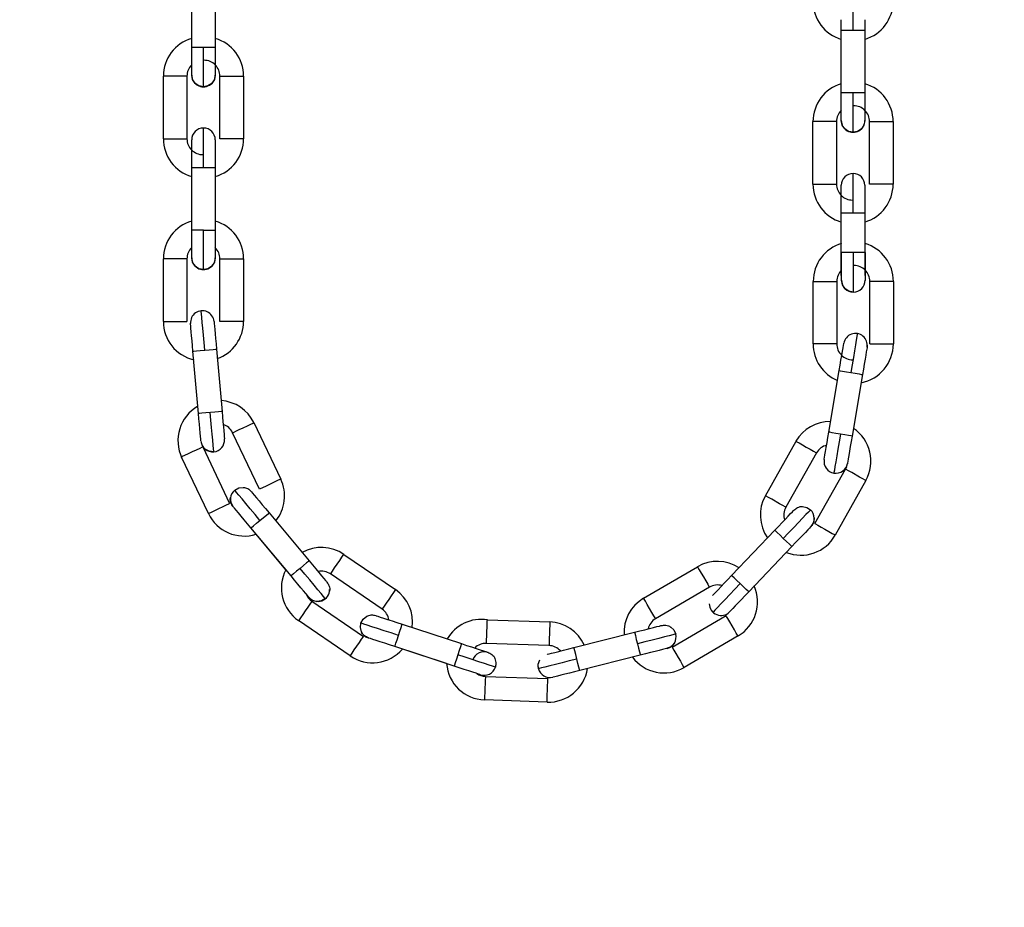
# Model space of a CAD drawing. Header units: inches. Extents: x 170 to 288, y 234 to 248.
# Tile 182 of 256: x 210.687 to 210.906, y 241.277 to 241.475. Entities that reach past the tile are written whole.
import ezdxf

# ---------------------------------------------------------------- set-up
doc = ezdxf.new("R2010")
doc.units = ezdxf.units.IN
doc.header["$LTSCALE"] = 0.25
doc.header["$MEASUREMENT"] = 0
doc.layers.add('ANNOTATIONS', color=1, linetype='Continuous')
doc.layers.add('SLIM E GUIDE MOTOR RH', color=7, linetype='Continuous')
doc.styles.add('ARIAL', font='arial.ttf', dxfattribs={"height": 0.09375})
doc.dimstyles.new('STANDARD$0', dxfattribs={"dimtxt": 0.09375, "dimasz": 0.09375, "dimexe": 0.03125, "dimexo": 0.046875, "dimgap": 0.09, "dimtad": 0, "dimtih": 1, "dimtoh": 1, "dimdec": 4, "dimzin": 0, "dimdsep": 46, "dimtxsty": 'ARIAL', "dimcen": 0.09, "dimadec": 0, "dimazin": 0, "dimtfac": 1, "dimtdec": 4, "dimtofl": 0, "dimtmove": 0, "dimatfit": 1, "dimfxl": 1, "dimtolj": 1, "dimtzin": 0, "dimarcsym": 0})

# ---------------------------------------------------------------- blocks, each defined once
blk = doc.blocks.new('*D40')
at = {"layer": 'ANNOTATIONS', "color": 0, "lineweight": -2, "transparency": 16777216}
for p, q in [((210.0767513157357, 244.1437778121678), (211.7916878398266, 244.1437778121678)), ((211.7604378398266, 244.0500278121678), (211.7604378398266, 242.3590412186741)), ((211.7604378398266, 240.2331944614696), (211.7604378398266, 241.9241810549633)), ((210.4830013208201, 240.1394444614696), (211.7916878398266, 240.1394444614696))]:
    blk.add_line(p, q, dxfattribs=at)
at = {"layer": 'ANNOTATIONS', "color": 0, "transparency": 16777216}
for points in [[(211.7448128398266, 244.0500278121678), (211.7760628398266, 244.0500278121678), (211.7604378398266, 244.1437778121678)], [(211.7448128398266, 240.2331944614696), (211.7760628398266, 240.2331944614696), (211.7604378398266, 240.1394444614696)]]:
    blk.add_solid(points, dxfattribs=at)
at = {"layer": 'defpoints', "color": 0, "transparency": 16777216}
for p in [(210.0298763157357, 244.1437778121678), (211.7604378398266, 244.1437778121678), (210.4361263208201, 240.1394444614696)]:
    blk.add_point(p, dxfattribs=at)
at = {"layer": 'ANNOTATIONS', "color": 0, "transparency": 16777216, "insert": (211.7604378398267, 242.1416111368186), "char_height": 0.09375, "attachment_point": 5, "style": 'ARIAL'}
blk.add_mtext('\\A1;OPENING \\PHEIGHT', dxfattribs=at)

msp = doc.modelspace()

# ---------------------------------------------------------------- linework, layer by layer
at = {"layer": 'SLIM E GUIDE MOTOR RH'}
for p, q in [((210.7256235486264, 241.4687373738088), (210.7256238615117, 241.4826480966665)), ((210.7308732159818, 241.4826479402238), (210.7308729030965, 241.4687372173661)), ((210.8702149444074, 241.4586303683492), (210.8702152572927, 241.4725410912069)), ((210.8702152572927, 241.4725410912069), (210.8746958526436, 241.4725410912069)), ((210.8754646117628, 241.4725409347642), (210.8754642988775, 241.4586302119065)), ((210.7282482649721, 241.4687373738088), (210.7256235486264, 241.4687373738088)), ((210.7193239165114, 241.4484067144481), (210.7193242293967, 241.4623174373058)), ((210.7245735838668, 241.4623172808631), (210.7245732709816, 241.4484065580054)), ((210.7319223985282, 241.4484064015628), (210.7319226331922, 241.4623171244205)), ((210.7319226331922, 241.4623171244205), (210.7371719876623, 241.4623171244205)), ((210.7371719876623, 241.4623171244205), (210.737171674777, 241.4484062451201)), ((210.8728396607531, 241.4586303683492), (210.8702149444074, 241.4586303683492)), ((210.8639153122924, 241.4382997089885), (210.8639156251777, 241.4522104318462)), ((210.8691649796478, 241.4522102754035), (210.8691646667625, 241.4382995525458)), ((210.8765137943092, 241.4382993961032), (210.8765140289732, 241.4522101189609)), ((210.8765140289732, 241.4522101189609), (210.8817633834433, 241.4522101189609)), ((210.8817633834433, 241.4522101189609), (210.881763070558, 241.4382992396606)), ((210.7256227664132, 241.4280758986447), (210.7256230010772, 241.4419866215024)), ((210.7256230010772, 241.4419866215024), (210.7308723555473, 241.4419866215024)), ((210.7308723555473, 241.4419866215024), (210.730872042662, 241.428075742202)), ((210.8702141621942, 241.4179688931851), (210.8702143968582, 241.4318796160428)), ((210.8702143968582, 241.4318796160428), (210.8754637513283, 241.4318796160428)), ((210.8754637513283, 241.4318796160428), (210.875463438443, 241.4179687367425)), ((210.7282474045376, 241.4280758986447), (210.7256227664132, 241.4280758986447)), ((210.7282474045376, 241.4280758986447), (210.730872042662, 241.428075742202)), ((210.8702701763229, 241.4169032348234), (210.8702701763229, 241.4230712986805)), ((210.875519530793, 241.4230712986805), (210.8702701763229, 241.4230712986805)), ((210.8728948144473, 241.4230712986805), (210.8728948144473, 241.4142785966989)), ((210.875519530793, 241.4230712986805), (210.875519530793, 241.4169032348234)), ((210.7193231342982, 241.407745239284), (210.7193233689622, 241.4216559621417)), ((210.7245727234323, 241.4216559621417), (210.7193233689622, 241.4216559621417)), ((210.7245727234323, 241.4216559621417), (210.7245724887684, 241.4077450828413)), ((210.7319215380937, 241.4077449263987), (210.731921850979, 241.421655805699)), ((210.7371711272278, 241.4216556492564), (210.7371708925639, 241.4077449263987)), ((210.8639556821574, 241.4027484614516), (210.863968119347, 241.4166591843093)), ((210.8692174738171, 241.4166544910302), (210.8692050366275, 241.4027437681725)), ((210.875519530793, 241.4169032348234), (210.8755182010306, 241.4168195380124)), ((210.8765541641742, 241.4027371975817), (210.8765665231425, 241.4166479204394)), ((210.8818158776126, 241.4166432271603), (210.881803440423, 241.4027325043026)), ((210.7253708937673, 241.4072493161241), (210.7253648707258, 241.4073328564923)), ((210.7371708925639, 241.4077449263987), (210.7319215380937, 241.4077449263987)), ((210.8759944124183, 241.4024471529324), (210.8759577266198, 241.4020097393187)), ((210.7271467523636, 241.3872493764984), (210.7259164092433, 241.4011056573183)), ((210.7311451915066, 241.4015699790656), (210.7323755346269, 241.3877136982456)), ((210.8674352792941, 241.3830867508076), (210.8697537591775, 241.3968030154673)), ((210.8749296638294, 241.3959280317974), (210.872611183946, 241.3822119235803)), ((210.8749296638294, 241.3959278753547), (210.872903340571, 241.3839399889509)), ((210.7394828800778, 241.3852151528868), (210.7454536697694, 241.3726509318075)), ((210.7407125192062, 241.3703978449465), (210.7347416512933, 241.3829620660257)), ((210.85331773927, 241.3689357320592), (210.8601364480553, 241.3810606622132)), ((210.7281040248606, 241.3798075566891), (210.7340748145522, 241.3672434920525)), ((210.8647119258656, 241.3784874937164), (210.8578932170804, 241.3663625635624)), ((210.7293336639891, 241.3649902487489), (210.7233627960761, 241.3775544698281)), ((210.8642988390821, 241.3627601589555), (210.8711175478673, 241.3748850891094)), ((210.8713408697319, 241.3753620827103), (210.8711175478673, 241.3748850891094)), ((210.8756930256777, 241.3723120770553), (210.8688742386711, 241.3601871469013)), ((210.7428436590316, 241.3651402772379), (210.7517610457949, 241.3544636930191)), ((210.7477321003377, 241.3510986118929), (210.7388147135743, 241.3617753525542)), ((210.7465874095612, 241.3524690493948), (210.7388147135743, 241.361775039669)), ((210.8458099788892, 241.3511818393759), (210.8554078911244, 241.3612509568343)), ((210.8592075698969, 241.3576291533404), (210.8496096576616, 241.3475600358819)), ((210.8592075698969, 241.3576289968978), (210.8496096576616, 241.3475597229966)), ((210.7594866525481, 241.3558780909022), (210.7709757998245, 241.3480353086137)), ((210.8262110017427, 241.3461074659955), (210.8382189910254, 241.353130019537)), ((210.7557148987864, 241.3497297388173), (210.7557675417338, 241.3496646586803)), ((210.7680162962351, 241.3436998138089), (210.7565271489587, 241.3515425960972)), ((210.8408690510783, 241.3485986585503), (210.8288610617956, 241.3415761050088)), ((210.7523837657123, 241.3454727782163), (210.7638729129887, 241.3376299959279)), ((210.7609134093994, 241.333294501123), (210.749424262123, 241.3411372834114)), ((210.7914332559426, 241.341325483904), (210.8053355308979, 241.340840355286)), ((210.8325711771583, 241.3352321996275), (210.844579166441, 241.3422549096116)), ((210.7724638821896, 241.3403488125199), (210.7856817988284, 241.3360134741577)), ((210.7649671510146, 241.3372830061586), (210.7648880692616, 241.3373103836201)), ((210.8107026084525, 241.3351402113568), (210.8241907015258, 241.3385433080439)), ((210.8472292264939, 241.337723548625), (210.8352212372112, 241.3307009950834)), ((210.7840458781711, 241.3310256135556), (210.770827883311, 241.3353609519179)), ((210.7823522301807, 241.3315808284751), (210.770827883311, 241.3353606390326)), ((210.8051524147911, 241.33559420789), (210.7912501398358, 241.3360793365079)), ((210.8254749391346, 241.3334536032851), (210.8119868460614, 241.3300503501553)), ((210.8254749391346, 241.3334532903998), (210.8119868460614, 241.3300501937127)), ((210.7933492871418, 241.331597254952), (210.7932185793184, 241.330779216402)), ((210.8028192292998, 241.3304441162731), (210.8027395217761, 241.3310863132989)), ((210.7909938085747, 241.3287348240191), (210.80489608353, 241.3282495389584)), ((210.8047129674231, 241.3230033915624), (210.7908106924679, 241.323488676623))]:
    msp.add_line(p, q, dxfattribs=at)
at = {"layer": 'SLIM E GUIDE MOTOR RH', "flags": 128}
for points in [[(210.8728398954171, 241.4725410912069), (210.8728399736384, 241.4742564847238), (210.8728399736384, 241.4759058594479), (210.8728400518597, 241.4774260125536), (210.8728400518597, 241.4806643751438), (210.872840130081, 241.4811646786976), (210.872840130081, 241.4813336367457)], [(210.8702152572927, 241.4725410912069), (210.8702152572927, 241.474901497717)], [(210.8754646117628, 241.4749011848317), (210.8754646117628, 241.4725407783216)], [(210.8746958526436, 241.4725410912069), (210.8752648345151, 241.4725409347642), (210.8754646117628, 241.4725409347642)], [(210.7256234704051, 241.4625693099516), (210.7256234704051, 241.4653104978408), (210.7256235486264, 241.4663769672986), (210.7256235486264, 241.4687373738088)], [(210.7282480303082, 241.4599445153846), (210.7282480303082, 241.4601134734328), (210.7282481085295, 241.4606139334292), (210.7282481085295, 241.4638522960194), (210.7282481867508, 241.4653724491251), (210.7282481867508, 241.4670219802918), (210.7282482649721, 241.4687373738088)], [(210.7308729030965, 241.4687372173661), (210.729252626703, 241.4687372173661), (210.7282482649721, 241.4687373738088)], [(210.7308729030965, 241.4687372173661), (210.7308729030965, 241.4675338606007), (210.7308728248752, 241.466376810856), (210.7308728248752, 241.4630386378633), (210.7308727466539, 241.462687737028), (210.7308727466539, 241.462569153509)], [(210.7245735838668, 241.4623172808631), (210.7238048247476, 241.4623172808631), (210.7229533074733, 241.4623174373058), (210.7193242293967, 241.4623174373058)], [(210.7282480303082, 241.4599445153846), (210.7272436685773, 241.4601442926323), (210.726392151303, 241.4607132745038), (210.7258232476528, 241.4615647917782), (210.7256234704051, 241.4625693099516)], [(210.7308727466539, 241.462569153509), (210.7306729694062, 241.4615647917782), (210.7301039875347, 241.4607132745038), (210.7292524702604, 241.4601442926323), (210.7282480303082, 241.4599445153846)], [(210.8702148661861, 241.4524623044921), (210.8702148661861, 241.4552034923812), (210.8702149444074, 241.456269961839), (210.8702149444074, 241.4586303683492)], [(210.8728394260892, 241.449837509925), (210.8728394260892, 241.4500064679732), (210.8728395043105, 241.4505069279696), (210.8728395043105, 241.4537452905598), (210.8728395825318, 241.4552654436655), (210.8728395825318, 241.4569149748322), (210.8728396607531, 241.4586303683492)], [(210.8754642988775, 241.4586302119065), (210.873844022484, 241.4586302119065), (210.8728396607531, 241.4586303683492)], [(210.8754642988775, 241.4586302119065), (210.8754642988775, 241.4574268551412), (210.8754642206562, 241.4562698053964), (210.8754642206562, 241.4529316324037), (210.8754641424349, 241.4525807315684), (210.8754641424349, 241.4524621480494)], [(210.7282477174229, 241.4419866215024), (210.7282477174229, 241.4437020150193), (210.7282477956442, 241.4453513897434), (210.7282477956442, 241.4482039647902), (210.7282478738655, 241.4492974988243), (210.7282478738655, 241.4507791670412)], [(210.8691649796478, 241.4522102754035), (210.8683962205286, 241.4522102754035), (210.8675447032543, 241.4522104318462), (210.8639156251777, 241.4522104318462)], [(210.8728394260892, 241.449837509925), (210.8718350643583, 241.4500372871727), (210.870983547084, 241.4506062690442), (210.8704146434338, 241.4514577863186), (210.8702148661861, 241.4524623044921)], [(210.8754641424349, 241.4524621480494), (210.8752643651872, 241.4514577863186), (210.8746953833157, 241.4506062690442), (210.8738438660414, 241.4500372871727), (210.8728394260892, 241.449837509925)], [(210.7193239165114, 241.4484067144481), (210.720944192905, 241.4484067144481), (210.7219486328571, 241.4484065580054), (210.7245732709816, 241.4484065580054)], [(210.737171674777, 241.4484062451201), (210.7369718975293, 241.4484062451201), (210.7364029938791, 241.4484064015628), (210.7319223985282, 241.4484064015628)], [(210.7256230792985, 241.4463479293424), (210.7256231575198, 241.4471149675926), (210.7256231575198, 241.4481545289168)], [(210.7256230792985, 241.4431899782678), (210.7256230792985, 241.446348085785)], [(210.7308725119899, 241.4481543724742), (210.7308725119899, 241.4476848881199), (210.7308724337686, 241.4471149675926)], [(210.7308724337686, 241.4471149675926), (210.7308724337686, 241.4443468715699)], [(210.7308724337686, 241.4443467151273), (210.7308723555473, 241.4431896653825), (210.7308723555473, 241.4419863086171)], [(210.7256230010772, 241.4419864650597), (210.7256230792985, 241.4431898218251)], [(210.8728391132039, 241.4318796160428), (210.8728391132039, 241.4335950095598), (210.8728391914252, 241.4352443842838), (210.8728391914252, 241.4380969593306), (210.8728392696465, 241.4391904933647), (210.8728392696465, 241.4406721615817)], [(210.8639153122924, 241.4382997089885), (210.865535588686, 241.4382997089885), (210.8665400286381, 241.4382995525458), (210.8691646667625, 241.4382995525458)], [(210.8702145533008, 241.4370081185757), (210.8702145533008, 241.4380475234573)], [(210.8754639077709, 241.4380473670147), (210.8754639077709, 241.4375778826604), (210.8754638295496, 241.437007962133)], [(210.881763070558, 241.4382992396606), (210.8815632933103, 241.4382992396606), (210.8809943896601, 241.4382993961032), (210.8765137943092, 241.4382993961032)], [(210.8702143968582, 241.4318794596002), (210.8702144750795, 241.4330828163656), (210.8702144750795, 241.4362409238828), (210.8702145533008, 241.437007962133)], [(210.8754638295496, 241.437007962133), (210.8754638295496, 241.4342397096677)], [(210.8754638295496, 241.4342398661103), (210.8754637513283, 241.4330828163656)], [(210.8754637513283, 241.4330826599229), (210.8754637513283, 241.4318793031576)], [(210.7256226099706, 241.4219078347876), (210.7256226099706, 241.423714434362), (210.7256226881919, 241.4246491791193), (210.7256226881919, 241.4268725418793), (210.7256227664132, 241.4280758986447)], [(210.728247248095, 241.4192830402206), (210.728247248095, 241.4218585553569), (210.7282473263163, 241.4231909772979), (210.7282473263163, 241.4247111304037), (210.7282474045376, 241.4263605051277), (210.7282474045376, 241.4280758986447)], [(210.730872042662, 241.428075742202), (210.730872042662, 241.4246490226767), (210.7308719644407, 241.423714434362), (210.7308719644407, 241.4219076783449)], [(210.728247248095, 241.4192830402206), (210.7272428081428, 241.4194829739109), (210.7263912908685, 241.4200519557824), (210.7258223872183, 241.4209034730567), (210.7256226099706, 241.4219078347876)], [(210.7308719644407, 241.4219076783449), (210.7306721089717, 241.4209033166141), (210.7301031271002, 241.4200517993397), (210.7292516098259, 241.4194828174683), (210.728247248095, 241.4192830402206)], [(210.731921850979, 241.421655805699), (210.7345464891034, 241.421655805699), (210.7355509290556, 241.4216556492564), (210.7371711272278, 241.4216556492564)], [(210.863968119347, 241.4166591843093), (210.8641678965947, 241.4166590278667), (210.8647368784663, 241.4166585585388), (210.8655883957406, 241.4166577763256), (210.8665927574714, 241.4166568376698), (210.8675971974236, 241.4166560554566), (210.8684487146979, 241.4166552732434), (210.8690176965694, 241.4166546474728), (210.8692174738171, 241.4166544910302)], [(210.8728948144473, 241.4142785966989), (210.8718904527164, 241.4144783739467), (210.8710389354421, 241.4150473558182), (210.8704699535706, 241.4158987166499), (210.8702701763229, 241.4169032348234)], [(210.8818158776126, 241.4166432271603), (210.8816161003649, 241.4166435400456), (210.8810471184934, 241.4166440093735), (210.8801956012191, 241.4166447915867), (210.8791911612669, 241.4166457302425), (210.8781867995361, 241.4166465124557), (210.8773352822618, 241.4166472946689), (210.8767663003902, 241.4166477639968), (210.8765665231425, 241.4166479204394)], [(210.7285308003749, 241.4013378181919), (210.7283791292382, 241.4030464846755), (210.728233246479, 241.4046894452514), (210.7280987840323, 241.4062036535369), (210.7279809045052, 241.4075307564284), (210.7278842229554, 241.4086199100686), (210.7278123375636, 241.4094293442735), (210.7277681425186, 241.409927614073), (210.7277532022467, 241.4100959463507)], [(210.7193231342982, 241.407745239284), (210.7238037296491, 241.407745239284), (210.7243726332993, 241.4077450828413), (210.7245724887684, 241.4077450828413)], [(210.7259164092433, 241.4011055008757), (210.72581002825, 241.4023040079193), (210.7257077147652, 241.4034566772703), (210.725613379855, 241.4045187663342), (210.7255306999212, 241.4054497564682), (210.725462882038, 241.4062138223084), (210.7254124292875, 241.4067817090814), (210.725381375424, 241.4071313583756), (210.7253708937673, 241.4072493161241)], [(210.7305996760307, 241.4077136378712), (210.7306101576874, 241.4075955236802), (210.7306412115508, 241.407245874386), (210.7306916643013, 241.4066781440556), (210.7307594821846, 241.4059140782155), (210.7308421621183, 241.4049830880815), (210.7309364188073, 241.4039208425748), (210.7310388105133, 241.4027683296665), (210.7311451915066, 241.4015696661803)], [(210.8738071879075, 241.4050351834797), (210.8737790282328, 241.404868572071), (210.8736956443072, 241.4043753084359), (210.8735602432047, 241.4035741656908), (210.8733779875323, 241.4024959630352), (210.8731559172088, 241.4011821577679), (210.8729025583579, 241.3996832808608), (210.8726276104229, 241.3980569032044), (210.8723417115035, 241.3963656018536)], [(210.8692050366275, 241.4027437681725), (210.8690052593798, 241.4027439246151), (210.8684362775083, 241.4027445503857), (210.8675847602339, 241.4027451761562), (210.8665803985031, 241.4027461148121), (210.8655759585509, 241.4027470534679), (210.8647244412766, 241.4027478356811), (210.8641554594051, 241.402748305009), (210.8639556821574, 241.4027484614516)], [(210.8697537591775, 241.3968030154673), (210.8699543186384, 241.3979894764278), (210.8701471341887, 241.3991304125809), (210.8703248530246, 241.400181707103), (210.8704806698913, 241.4011033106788), (210.8706084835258, 241.4018597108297), (210.870703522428, 241.4024216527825), (210.8707620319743, 241.402767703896)], [(210.8707043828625, 241.4024266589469), (210.8707620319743, 241.402767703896), (210.8707817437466, 241.402884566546)], [(210.8765541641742, 241.4027371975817), (210.8767539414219, 241.4027370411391), (210.8773228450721, 241.4027365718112), (210.8781743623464, 241.402735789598), (210.8791788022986, 241.4027348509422), (210.8801832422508, 241.402734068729), (210.8810347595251, 241.4027332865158), (210.8816036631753, 241.4027326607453), (210.881803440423, 241.4027325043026)], [(210.7259164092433, 241.4011056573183), (210.7261154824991, 241.4011233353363), (210.7266821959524, 241.4011737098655), (210.72753034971, 241.401248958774), (210.7285308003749, 241.4013378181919)], [(210.7285308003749, 241.4013378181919), (210.7295313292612, 241.4014266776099), (210.7303794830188, 241.4015019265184), (210.7309461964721, 241.4015523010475), (210.7311451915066, 241.4015699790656)], [(210.8759577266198, 241.4020097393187), (210.8759379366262, 241.4018928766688), (210.8758794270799, 241.4015468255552), (210.8757844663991, 241.4009847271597), (210.8756565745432, 241.4002284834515), (210.8755008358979, 241.3993068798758), (210.875323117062, 241.3982554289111), (210.8751302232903, 241.3971144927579), (210.8749296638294, 241.3959280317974)], [(210.8697537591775, 241.3968030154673), (210.8699507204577, 241.3967696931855), (210.8705117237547, 241.3966748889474), (210.8713513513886, 241.3965329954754), (210.8723417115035, 241.3963656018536)], [(210.8723417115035, 241.3963656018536), (210.8733320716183, 241.3961982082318), (210.8741716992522, 241.3960563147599), (210.8747327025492, 241.3959613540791), (210.8749296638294, 241.3959280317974)], [(210.7307615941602, 241.3875703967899), (210.7287606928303, 241.3873926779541), (210.7279124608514, 241.3873174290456), (210.7273457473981, 241.3872670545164), (210.7271467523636, 241.3872493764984)], [(210.7276904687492, 241.381125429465), (210.7276817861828, 241.3812235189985), (210.7276507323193, 241.3815731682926), (210.7276003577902, 241.3821410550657), (210.7275324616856, 241.3829051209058), (210.7274498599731, 241.3838361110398), (210.7273555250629, 241.3848982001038), (210.7272532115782, 241.3860508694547), (210.7271467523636, 241.3872493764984)], [(210.7305388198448, 241.3787232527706), (210.7305238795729, 241.3788915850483), (210.7304796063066, 241.3793900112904), (210.7304077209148, 241.3801992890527), (210.730311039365, 241.3812885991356), (210.7301931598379, 241.382615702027), (210.7300586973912, 241.3841299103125), (210.729912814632, 241.3857728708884), (210.7297611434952, 241.387481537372)], [(210.7323755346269, 241.3877136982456), (210.7321765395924, 241.3876960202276), (210.7316098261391, 241.3876456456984), (210.7307615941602, 241.3875703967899)], [(210.7323755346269, 241.3877136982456), (210.7324819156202, 241.3865150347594)], [(210.7324819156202, 241.3865148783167), (210.7325843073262, 241.3853623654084), (210.7326785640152, 241.3843002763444)], [(210.7325843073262, 241.385362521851), (210.7326785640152, 241.3843002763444), (210.7327612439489, 241.3833692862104)], [(210.7347416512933, 241.3829620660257), (210.7349221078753, 241.3830477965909), (210.7354360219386, 241.3832920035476), (210.7362050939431, 241.3836574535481), (210.7371123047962, 241.3840886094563), (210.7380194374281, 241.3845197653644), (210.7387885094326, 241.3848852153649), (210.7393024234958, 241.3851294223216), (210.7394828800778, 241.3852151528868)], [(210.7327612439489, 241.3833692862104), (210.7328291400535, 241.3826052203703), (210.7328795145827, 241.3820374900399), (210.7329105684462, 241.3816878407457), (210.7329210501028, 241.3815697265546)], [(210.8664072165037, 241.3770050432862), (210.8664270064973, 241.3771219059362), (210.8664855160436, 241.3774679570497), (210.8665804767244, 241.3780300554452), (210.866708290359, 241.3787862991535), (210.8668641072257, 241.3797080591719), (210.8670418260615, 241.3807595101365), (210.8672347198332, 241.381900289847), (210.8674352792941, 241.3830867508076)], [(210.8700232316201, 241.382649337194), (210.8690328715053, 241.3828167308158), (210.8681932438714, 241.3829587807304), (210.8676322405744, 241.3830535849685), (210.8674352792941, 241.3830867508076)], [(210.8700232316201, 241.382649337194), (210.8697373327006, 241.3809580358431), (210.8694623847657, 241.3793316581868), (210.8692090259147, 241.3778327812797), (210.8689869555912, 241.3765189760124), (210.8688046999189, 241.3754407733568), (210.8686692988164, 241.3746396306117), (210.8685859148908, 241.374146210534), (210.868557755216, 241.3739795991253)], [(210.872611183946, 241.3822119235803), (210.8724141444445, 241.3822452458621), (210.8718531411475, 241.3823400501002), (210.8710135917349, 241.3824819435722), (210.8700232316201, 241.382649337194)], [(210.8601364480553, 241.3810606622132), (210.8603106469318, 241.3809627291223), (210.8608065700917, 241.3806837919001), (210.8615487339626, 241.380266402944), (210.8624241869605, 241.3797740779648), (210.8632997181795, 241.3792817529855), (210.8640418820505, 241.3788643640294), (210.8645378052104, 241.3785854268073), (210.8647119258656, 241.3784874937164)], [(210.872611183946, 241.3822119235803), (210.8724106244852, 241.3810254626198), (210.8722177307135, 241.3798845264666), (210.8720400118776, 241.378833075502), (210.8718842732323, 241.3779114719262), (210.8717563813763, 241.3771550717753), (210.8716614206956, 241.3765931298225), (210.8716029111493, 241.3762469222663), (210.8715831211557, 241.3761300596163)], [(210.7281040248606, 241.3798075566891), (210.7279235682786, 241.3797218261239), (210.7274096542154, 241.3794776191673), (210.7266405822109, 241.3791121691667), (210.7257333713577, 241.3786810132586), (210.7248262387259, 241.3782500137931), (210.7240571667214, 241.37788440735), (210.7235432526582, 241.3776402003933), (210.7233627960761, 241.3775544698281)], [(210.7286406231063, 241.3793095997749), (210.7286221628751, 241.3793247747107), (210.7281383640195, 241.3798585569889)], [(210.7305388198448, 241.3787232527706), (210.7295206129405, 241.3788333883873), (210.7286406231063, 241.3793095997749)], [(210.871582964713, 241.3761292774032), (210.8715678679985, 241.3760477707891)], [(210.8716605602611, 241.3765881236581), (210.8716029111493, 241.3762469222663), (210.8715848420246, 241.3761400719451)], [(210.8756930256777, 241.3723120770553), (210.8755188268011, 241.3724100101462), (210.8750229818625, 241.3726889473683), (210.8742807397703, 241.3731063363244), (210.8725298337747, 241.374090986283), (210.8717875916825, 241.3745083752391), (210.8712916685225, 241.3747871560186), (210.8711175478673, 241.3748850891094)], [(210.7454536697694, 241.3726509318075), (210.7452732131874, 241.3725652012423), (210.7447593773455, 241.3723209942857), (210.743990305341, 241.3719555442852), (210.7430830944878, 241.371524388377), (210.7421758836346, 241.3710933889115), (210.7414068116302, 241.3707277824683), (210.7408929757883, 241.3704835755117), (210.7407125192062, 241.3703978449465)], [(210.7351927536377, 241.3702062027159), (210.7360917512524, 241.3706966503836), (210.7370861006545, 241.3708078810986)], [(210.7408292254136, 241.3634578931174), (210.7397295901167, 241.3647743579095), (210.7386721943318, 241.3660402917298), (210.7376977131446, 241.367207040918), (210.7368436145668, 241.3682297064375), (210.7361426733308, 241.3690688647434), (210.7356217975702, 241.3696924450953), (210.7353010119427, 241.3700765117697), (210.7351927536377, 241.3702062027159)], [(210.7388897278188, 241.3698742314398), (210.7389656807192, 241.3697831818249), (210.7391907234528, 241.3695139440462), (210.739556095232, 241.36907637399), (210.7400477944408, 241.3684876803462), (210.7406469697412, 241.3677703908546), (210.7413305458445, 241.3669518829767), (210.7420723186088, 241.3660639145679), (210.7428436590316, 241.3651402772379)], [(210.7293336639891, 241.3649902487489), (210.7295140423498, 241.3650761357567), (210.730027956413, 241.3653203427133), (210.7307970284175, 241.3656857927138), (210.7317042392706, 241.366116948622), (210.7326114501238, 241.3665479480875), (210.7333805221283, 241.3669135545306), (210.7338943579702, 241.3671577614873), (210.7340748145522, 241.3672434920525)], [(210.7348607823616, 241.3665091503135), (210.7343702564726, 241.3674080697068), (210.7342505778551, 241.3681916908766)], [(210.8578932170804, 241.3663625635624), (210.8577190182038, 241.3664604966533), (210.8572230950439, 241.3667394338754), (210.856480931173, 241.3671568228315), (210.8547300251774, 241.3681414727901), (210.8539877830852, 241.3685588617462), (210.8534918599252, 241.3688377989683), (210.85331773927, 241.3689357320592)], [(210.7388147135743, 241.3617753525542), (210.7380433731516, 241.3626988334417), (210.7373016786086, 241.3635868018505), (210.7366181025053, 241.3644053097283), (210.7360189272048, 241.3651225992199), (210.7355271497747, 241.3657114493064), (210.7351617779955, 241.36614886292), (210.7349368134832, 241.3664182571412), (210.7348607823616, 241.3665091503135)], [(210.7408292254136, 241.3634578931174), (210.7416000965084, 241.3641016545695), (210.7422536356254, 241.3646474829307), (210.7426902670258, 241.3650123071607), (210.7428436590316, 241.3651402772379)], [(210.8554078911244, 241.3612509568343), (210.8562381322, 241.3621220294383), (210.857036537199, 241.3629594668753), (210.8577722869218, 241.3637313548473), (210.8584171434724, 241.3644079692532), (210.858946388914, 241.3649631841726), (210.859339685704, 241.3653757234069), (210.8595818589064, 241.3656297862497), (210.8596636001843, 241.3657155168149)], [(210.8633744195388, 241.3658045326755), (210.8632578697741, 241.3656821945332), (210.8629126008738, 241.365320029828), (210.8623519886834, 241.3647319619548), (210.8615975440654, 241.3639405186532), (210.8606782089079, 241.3629760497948), (210.8596293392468, 241.3618756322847), (210.8584912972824, 241.3606818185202), (210.8573077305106, 241.3594401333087)], [(210.861603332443, 241.3665290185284), (210.862509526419, 241.3663528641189), (210.8633744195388, 241.3658045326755)], [(210.7388147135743, 241.3617753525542), (210.7389681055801, 241.3619033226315), (210.7394047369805, 241.3622681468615), (210.7400582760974, 241.3628139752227), (210.7408292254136, 241.3634578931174)], [(210.8641881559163, 241.3639045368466), (210.8640116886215, 241.3629585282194), (210.8634632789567, 241.3620937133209)], [(210.8554078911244, 241.3612509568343), (210.8555525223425, 241.361113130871), (210.855964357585, 241.3607206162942), (210.8565807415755, 241.3601331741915), (210.8573077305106, 241.3594401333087)], [(210.8634632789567, 241.3620937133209), (210.8633815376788, 241.3620079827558), (210.8631393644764, 241.361753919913), (210.8627460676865, 241.361341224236), (210.8622168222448, 241.3607860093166), (210.8615719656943, 241.3601095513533), (210.8608362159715, 241.3593376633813), (210.8600378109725, 241.3585000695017), (210.8592075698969, 241.3576291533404)], [(210.8642988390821, 241.3627601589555), (210.8644729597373, 241.3626622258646), (210.8649688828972, 241.362383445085), (210.8657110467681, 241.361966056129), (210.8665864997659, 241.3614737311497), (210.8674620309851, 241.3609814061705), (210.868204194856, 241.3605640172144), (210.8687001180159, 241.3602850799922), (210.8688742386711, 241.3601871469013)], [(210.8573077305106, 241.3594401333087), (210.858034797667, 241.3587470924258), (210.8586511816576, 241.3581596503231), (210.8590630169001, 241.3577669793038), (210.8592075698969, 241.3576291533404)], [(210.7517610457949, 241.3544636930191), (210.7516076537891, 241.354335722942), (210.7511710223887, 241.353970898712), (210.7505174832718, 241.3534250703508), (210.7497465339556, 241.3527813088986)], [(210.7517610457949, 241.3544636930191), (210.7525323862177, 241.3535402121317), (210.7532740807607, 241.3526520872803), (210.7539576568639, 241.3518335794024), (210.7545568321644, 241.3511162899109), (210.7550486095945, 241.3505275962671), (210.7554139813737, 241.3500900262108), (210.755638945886, 241.3498206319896), (210.7557148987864, 241.3497297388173)], [(210.7565271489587, 241.3515425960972), (210.7566397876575, 241.3517074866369), (210.7569605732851, 241.352177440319), (210.7574406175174, 241.3528808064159), (210.7580069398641, 241.3537102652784), (210.7585731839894, 241.3545398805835), (210.7590532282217, 241.3552430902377), (210.7593740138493, 241.3557130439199), (210.7594866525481, 241.3558780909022)], [(210.7497465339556, 241.3527813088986), (210.7489756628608, 241.3521373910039), (210.7483221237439, 241.3515915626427), (210.7478854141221, 241.3512267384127), (210.7477321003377, 241.3510986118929)], [(210.7553830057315, 241.3460326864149), (210.7552746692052, 241.3461623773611), (210.754953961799, 241.3465464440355), (210.7544330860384, 241.3471700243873), (210.7537321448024, 241.348009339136), (210.7528779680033, 241.3490320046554), (210.7519035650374, 241.3501987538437), (210.7508461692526, 241.3514646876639), (210.7497465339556, 241.3527813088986)], [(210.8382189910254, 241.353130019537), (210.8383198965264, 241.3529576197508), (210.8386071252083, 241.3524665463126), (210.839036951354, 241.3517314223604), (210.8395440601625, 241.3508644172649), (210.8400510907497, 241.3499974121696), (210.8404809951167, 241.3492622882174), (210.8407682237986, 241.3487712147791), (210.8408690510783, 241.3485986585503)], [(210.7513850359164, 241.3467249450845), (210.7510196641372, 241.3471625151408), (210.7505279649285, 241.3477512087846), (210.749928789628, 241.3484686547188), (210.7492452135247, 241.349287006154), (210.7485034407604, 241.3501751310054), (210.7477321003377, 241.3510986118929)], [(210.8415542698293, 241.3467171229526), (210.8416360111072, 241.3468030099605), (210.8418781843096, 241.3470570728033), (210.8422714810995, 241.3474696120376), (210.8428007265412, 241.3480248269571), (210.8434455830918, 241.348701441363), (210.8441813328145, 241.3494733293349), (210.8449796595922, 241.3503109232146), (210.8458099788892, 241.3511818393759)], [(210.8477098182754, 241.3493710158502), (210.846982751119, 241.3500639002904), (210.8463663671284, 241.3506514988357), (210.845954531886, 241.3510440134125), (210.8458099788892, 241.3511818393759)], [(210.7709757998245, 241.3480353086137), (210.7708631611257, 241.3478702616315), (210.7705423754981, 241.3474004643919), (210.7700623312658, 241.3466970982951), (210.7694960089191, 241.3458676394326), (210.7689297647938, 241.3450380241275), (210.7684497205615, 241.3443346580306), (210.7681289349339, 241.3438648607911), (210.7680162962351, 241.3436998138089)], [(210.8477098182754, 241.3493710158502), (210.8465262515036, 241.3481293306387), (210.8453882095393, 241.3469353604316), (210.8443393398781, 241.3458350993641), (210.8434200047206, 241.3448706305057), (210.8426655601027, 241.3440790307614), (210.8421049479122, 241.3434908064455), (210.8417596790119, 241.3431286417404), (210.8416431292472, 241.3430063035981)], [(210.8496096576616, 241.3475600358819), (210.848779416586, 241.346688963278), (210.847981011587, 241.3458513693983), (210.8472452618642, 241.3450794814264), (210.8466004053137, 241.3444030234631), (210.846071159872, 241.3438478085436), (210.8456778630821, 241.3434351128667), (210.8454356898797, 241.3431810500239), (210.8453539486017, 241.3430953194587)], [(210.8496096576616, 241.3475600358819), (210.8494650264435, 241.3476978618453), (210.8490531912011, 241.348090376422), (210.8484368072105, 241.3486779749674), (210.8477098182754, 241.3493710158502)], [(210.7523837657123, 241.3454727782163), (210.7522711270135, 241.345307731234), (210.7519503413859, 241.3448379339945), (210.7514702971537, 241.3441345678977), (210.7509040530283, 241.3433051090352), (210.7503377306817, 241.3424754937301), (210.7498576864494, 241.3417722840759), (210.7495369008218, 241.3413023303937), (210.749424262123, 241.3411372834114)], [(210.7516860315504, 241.346364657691), (210.75161007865, 241.3464555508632), (210.7513850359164, 241.3467249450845), (210.7510971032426, 241.3470697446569)], [(210.7553830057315, 241.3460326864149), (210.7544840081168, 241.3455420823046), (210.7534896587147, 241.3454310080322)], [(210.8288610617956, 241.3415761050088), (210.828760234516, 241.341748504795), (210.828473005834, 241.3422397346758), (210.828043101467, 241.3429747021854), (210.8275360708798, 241.3438418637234), (210.8270289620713, 241.3447088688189), (210.8265991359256, 241.3454438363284), (210.8263119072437, 241.3459349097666), (210.8262110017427, 241.3461074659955)], [(210.7632911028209, 241.3405950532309), (210.7637939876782, 241.3414870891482), (210.7645786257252, 241.3421080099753)], [(210.7666030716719, 241.3422710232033), (210.7667157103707, 241.3422341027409), (210.7670492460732, 241.3421247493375), (210.7675907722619, 241.3419470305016), (210.7683196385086, 241.3417079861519), (210.7692077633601, 241.3414166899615), (210.7702210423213, 241.3410844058), (210.7713205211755, 241.3407238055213), (210.7724638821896, 241.3403488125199)], [(210.7912501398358, 241.3360793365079), (210.7912571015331, 241.3362791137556), (210.7912769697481, 241.3368477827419), (210.7913066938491, 241.3376986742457), (210.7913417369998, 241.3387025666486), (210.7913767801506, 241.3397063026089), (210.7914064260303, 241.3405573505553), (210.7914262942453, 241.3411258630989), (210.7914332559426, 241.341325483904)], [(210.8472292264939, 241.337723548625), (210.8471283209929, 241.3378961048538), (210.846841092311, 241.338387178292), (210.8464112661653, 241.3391223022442), (210.8459041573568, 241.3399893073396), (210.8453971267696, 241.340856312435), (210.8449672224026, 241.3415912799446), (210.8446799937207, 241.3420825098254), (210.844579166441, 241.3422549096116)], [(210.7631679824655, 241.3395783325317), (210.7631603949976, 241.3397770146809)], [(210.763398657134, 241.3386844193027), (210.7631679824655, 241.3395783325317), (210.7632911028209, 241.3405950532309)], [(210.7716459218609, 241.3378549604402), (210.7700159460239, 241.3383895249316), (210.7684487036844, 241.3389035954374), (210.767004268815, 241.3393773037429), (210.7657381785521, 241.339792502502), (210.7646991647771, 241.3401332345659), (210.7639271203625, 241.3403865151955), (210.763451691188, 241.3405423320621), (210.7632911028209, 241.3405950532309)], [(210.7716459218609, 241.3378549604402), (210.7719588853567, 241.3388092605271), (210.7722242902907, 241.3396183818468), (210.77240161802, 241.340159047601), (210.7724638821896, 241.3403488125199)], [(210.8053355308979, 241.340840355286), (210.8053285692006, 241.340640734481), (210.8053087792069, 241.3400720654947), (210.8052790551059, 241.3392211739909), (210.8052440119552, 241.338217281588), (210.8052089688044, 241.3372135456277), (210.8051792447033, 241.3363624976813), (210.8051594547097, 241.335793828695), (210.8051524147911, 241.33559420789)], [(210.8241907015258, 241.3385433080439), (210.8253574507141, 241.3388377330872), (210.8264793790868, 241.3391208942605), (210.8275133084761, 241.3393816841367), (210.8284195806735, 241.3396104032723), (210.8291633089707, 241.3397979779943), (210.829716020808, 241.3399373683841), (210.8300563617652, 241.3400232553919), (210.8301712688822, 241.3400521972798)], [(210.8322460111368, 241.3397064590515), (210.8329187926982, 241.3390744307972), (210.8333582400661, 241.3381493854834)], [(210.7609134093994, 241.333294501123), (210.7610260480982, 241.3334595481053), (210.7613468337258, 241.3339295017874), (210.761826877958, 241.3346327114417), (210.7623931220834, 241.3354623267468), (210.7629594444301, 241.3362919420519), (210.7634394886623, 241.3369951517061), (210.7637602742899, 241.3374651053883), (210.7638729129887, 241.3376299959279)], [(210.770827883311, 241.3353609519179), (210.769684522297, 241.3357359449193), (210.768585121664, 241.336096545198), (210.7675718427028, 241.3364288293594), (210.7666837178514, 241.3367201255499), (210.7659548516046, 241.3369591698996), (210.7654132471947, 241.3371367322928), (210.7650797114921, 241.3372460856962), (210.7649671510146, 241.3372830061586)], [(210.770827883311, 241.3353609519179), (210.7708901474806, 241.3355507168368), (210.7710674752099, 241.336091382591), (210.7713328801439, 241.3369005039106), (210.7716459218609, 241.3378549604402)], [(210.8241907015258, 241.3385433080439), (210.82423958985, 241.338349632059), (210.8243787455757, 241.3377980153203), (210.8245870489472, 241.3369724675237), (210.8248328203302, 241.3359984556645)], [(210.8333582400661, 241.3381493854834), (210.8331944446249, 241.3381080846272), (210.8327093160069, 241.3379857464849), (210.831921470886, 241.337786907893), (210.8308611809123, 241.3375195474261), (210.8295692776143, 241.3371935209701), (210.8280953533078, 241.3368216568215), (210.8264960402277, 241.3364181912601), (210.8248328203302, 241.3359984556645)], [(210.7856817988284, 241.3360134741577), (210.7856195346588, 241.3358237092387), (210.7854422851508, 241.3352830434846), (210.7851768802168, 241.3344739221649), (210.7848638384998, 241.3335196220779)], [(210.7856817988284, 241.3360134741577), (210.7868252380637, 241.3356384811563), (210.7879246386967, 241.3352778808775), (210.7889379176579, 241.3349455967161), (210.7898260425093, 241.3346543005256), (210.790554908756, 241.334415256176), (210.791096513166, 241.3342375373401), (210.7914300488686, 241.3341281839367), (210.791542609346, 241.3340911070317)], [(210.8047220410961, 241.3336311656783), (210.8048370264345, 241.3336601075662), (210.8051772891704, 241.333745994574), (210.8057300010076, 241.3338855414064), (210.8064737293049, 241.334073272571), (210.8073800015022, 241.334301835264), (210.8084139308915, 241.3345627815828), (210.8095358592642, 241.3348457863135), (210.8107026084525, 241.3351402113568)], [(210.8110990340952, 241.333569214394), (210.8108907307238, 241.3343949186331), (210.8107514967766, 241.3349465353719), (210.8107026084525, 241.3351402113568)], [(210.8248328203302, 241.3359984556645), (210.8250785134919, 241.3350246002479), (210.8252868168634, 241.3341988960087), (210.8254260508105, 241.3336472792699), (210.8254749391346, 241.3334536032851)], [(210.8314554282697, 241.3349623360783), (210.8313405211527, 241.3349333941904), (210.8310001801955, 241.3348475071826), (210.8304475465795, 241.3347081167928), (210.8297038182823, 241.3345205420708), (210.8287975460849, 241.3342918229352), (210.8277635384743, 241.334031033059), (210.8266416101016, 241.3337478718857), (210.8254749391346, 241.3334536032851)], [(210.8325711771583, 241.3352321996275), (210.832672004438, 241.3350597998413), (210.8329592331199, 241.3345687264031), (210.8333891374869, 241.3338336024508), (210.8338961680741, 241.3329665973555), (210.8344032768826, 241.3320995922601), (210.8348331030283, 241.3313646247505), (210.8351203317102, 241.3308733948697), (210.8352212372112, 241.3307009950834)], [(210.7848638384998, 241.3335196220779), (210.7845507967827, 241.3325651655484), (210.78428547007, 241.3317560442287), (210.7841081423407, 241.3312155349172), (210.7840458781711, 241.3310256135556)], [(210.7932185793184, 241.330779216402), (210.7930580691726, 241.3308319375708), (210.7925826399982, 241.3309879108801), (210.7918105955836, 241.3312411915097), (210.7907715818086, 241.3315819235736), (210.7895054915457, 241.3319971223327), (210.7880610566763, 241.3324709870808), (210.7864938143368, 241.3329850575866), (210.7848638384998, 241.3335196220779)], [(210.7931111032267, 241.3326898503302), (210.7933417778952, 241.3317959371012), (210.7932185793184, 241.330779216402)], [(210.8028192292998, 241.3304441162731), (210.8027672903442, 241.3314669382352), (210.8030984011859, 241.3324110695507)], [(210.8113447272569, 241.3325953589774), (210.8096815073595, 241.3321756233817), (210.8080821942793, 241.3317721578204), (210.8066082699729, 241.3314002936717), (210.8053162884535, 241.3310742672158), (210.8042560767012, 241.3308067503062), (210.8034682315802, 241.3306079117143), (210.8029831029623, 241.330485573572), (210.8028192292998, 241.3304441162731)], [(210.8119868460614, 241.3300503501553), (210.8119379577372, 241.3302441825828), (210.8117988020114, 241.3307957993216), (210.8115904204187, 241.3316215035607), (210.8110990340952, 241.333569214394)], [(210.78979404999, 241.329140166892), (210.7894605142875, 241.3292496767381), (210.7889189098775, 241.3294272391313), (210.788190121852, 241.329666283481), (210.7873019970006, 241.3299575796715), (210.7862887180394, 241.3302900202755), (210.7851892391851, 241.3306506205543), (210.7840458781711, 241.3310256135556)], [(210.8119868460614, 241.3300503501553), (210.8108200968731, 241.3297559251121), (210.8096981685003, 241.3294729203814), (210.808664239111, 241.3292119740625), (210.8077579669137, 241.3289834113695), (210.8070141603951, 241.3287956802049), (210.8064615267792, 241.3286562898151), (210.806121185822, 241.3285704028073), (210.8060062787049, 241.3285413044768)], [(210.7899066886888, 241.3291032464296), (210.78979404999, 241.329140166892), (210.7894605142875, 241.3292495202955), (210.7890870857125, 241.3293720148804)], [(210.7909938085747, 241.3287348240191), (210.7909868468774, 241.3285352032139), (210.7909669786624, 241.3279665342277), (210.7909372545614, 241.327115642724), (210.7909022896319, 241.326111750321), (210.7908672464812, 241.3251080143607), (210.7908375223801, 241.3242569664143), (210.7908176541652, 241.323688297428), (210.7908106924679, 241.323488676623)], [(210.8047129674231, 241.3230033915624), (210.8047199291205, 241.3232031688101), (210.8047397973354, 241.3237716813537), (210.8047695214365, 241.3246227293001), (210.8048045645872, 241.3256264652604), (210.804839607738, 241.3266303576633), (210.8048692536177, 241.3274812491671), (210.8048891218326, 241.3280499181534), (210.80489608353, 241.3282495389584)]]:
    msp.add_lwpolyline(points, dxfattribs=at)
at = {"layer": 'SLIM E GUIDE MOTOR RH'}
for centre, radius, start, end in [((210.8727088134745, 241.4789608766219), 0.008792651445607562, 179.9988299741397, 253.5247191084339), ((210.8729712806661, 241.4789608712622), 0.008792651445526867, 286.4729408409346, 359.9988299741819), ((210.7281168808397, 241.4623172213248), 0.00879265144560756, 106.4727034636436, 179.9985925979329), ((210.7283793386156, 241.4623172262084), 0.008792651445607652, 359.9988299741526, 73.52471910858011), ((210.7283793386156, 241.4623172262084), 0.003543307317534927, 359.9988299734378, 89.99882997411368), ((210.728116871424, 241.4623172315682), 0.003543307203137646, 134.7237412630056, 179.998829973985), ((210.7282481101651, 241.4625691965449), 0.002624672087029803, 179.9988299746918, 359.9988364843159), ((210.8727082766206, 241.4522102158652), 0.00879265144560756, 106.4727034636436, 179.9985925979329), ((210.8729707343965, 241.4522102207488), 0.008792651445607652, 359.9988299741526, 73.52471910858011), ((210.8729707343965, 241.4522102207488), 0.003543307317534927, 359.9988299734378, 89.99882997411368), ((210.872708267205, 241.4522102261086), 0.003543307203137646, 134.7237412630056, 179.998829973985), ((210.7282478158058, 241.4481545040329), 0.002624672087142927, 359.9798543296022, 179.9798341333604), ((210.872839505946, 241.4524621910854), 0.002624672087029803, 179.9988299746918, 359.9988364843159), ((210.7281165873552, 241.4484064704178), 0.008792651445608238, 179.9988299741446, 253.524719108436), ((210.7281165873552, 241.4484064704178), 0.003543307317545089, 179.9988299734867, 269.9988299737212), ((210.7283790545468, 241.448406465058), 0.00879265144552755, 286.4729408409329, 359.9988299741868), ((210.8728392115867, 241.4380474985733), 0.002624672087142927, 359.9798543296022, 179.9798341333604), ((210.8727079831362, 241.4382994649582), 0.008792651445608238, 179.9988299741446, 253.524719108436), ((210.8727079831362, 241.4382994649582), 0.003543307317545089, 179.9988299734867, 269.9988299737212), ((210.8729704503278, 241.4382994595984), 0.00879265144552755, 286.4729408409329, 359.9988299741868), ((210.7281160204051, 241.4216557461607), 0.00879265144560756, 106.4727034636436, 179.9985925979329), ((210.7283785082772, 241.4216558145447), 0.008792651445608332, 359.9988299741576, 73.5247191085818), ((210.87276077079, 241.4166589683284), 0.00879265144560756, 106.4727034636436, 179.9985925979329), ((210.8730232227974, 241.416651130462), 0.008792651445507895, 359.948920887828, 73.50644181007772), ((210.7281160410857, 241.4216558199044), 0.003543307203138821, 134.7237412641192, 179.9988299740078), ((210.7283785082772, 241.4216558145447), 0.003543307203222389, 359.9988299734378, 45.2742055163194), ((210.7282472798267, 241.4219077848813), 0.002624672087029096, 179.9988299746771, 359.9988364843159), ((210.8730232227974, 241.416651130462), 0.003543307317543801, 359.9489208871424, 89.94892089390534), ((210.8727607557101, 241.416651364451), 0.003543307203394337, 134.6598198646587, 179.9489208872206), ((210.8728948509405, 241.4169032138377), 0.002624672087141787, 179.9999998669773, 359.9999823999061), ((210.7279853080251, 241.4074815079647), 0.002624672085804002, 5.055089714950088, 185.055111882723), ((210.7281157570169, 241.407745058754), 0.008792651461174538, 179.9988299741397, 256.6566505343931), ((210.7283782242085, 241.4077450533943), 0.008792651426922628, 289.6312208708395, 359.9988299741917), ((210.8733697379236, 241.4024471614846), 0.002624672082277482, 350.386741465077, 170.3867444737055), ((210.8727483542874, 241.4027406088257), 0.008792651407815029, 179.9489208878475, 247.5050884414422), ((210.8727483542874, 241.4027406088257), 0.003543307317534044, 179.9489208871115, 269.9489208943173), ((210.8730108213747, 241.4027403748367), 0.008792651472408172, 280.5455721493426, 359.9489208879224), ((210.7315938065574, 241.3813327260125), 0.008792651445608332, 26.20304882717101, 86.28814741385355), ((210.7313583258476, 241.3812167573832), 0.00879265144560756, 119.6834869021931, 206.2028114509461), ((210.7315413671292, 241.3814411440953), 0.003543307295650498, 25.41830062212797, 72.05356447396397), ((210.8677366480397, 241.3766452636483), 0.008792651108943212, 89.37465914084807, 149.8495223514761), ((210.8680291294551, 241.3766219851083), 0.008792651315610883, 330.6477370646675, 56.3342897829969), ((210.7303066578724, 241.3813376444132), 0.002624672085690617, 185.0740653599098, 5.074039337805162), ((210.867800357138, 241.3767506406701), 0.003543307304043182, 103.9612640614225, 150.6477370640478), ((210.8689951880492, 241.3765675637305), 0.002624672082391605, 170.4057171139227, 350.4056895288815), ((210.7375121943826, 241.3688769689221), 0.008792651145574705, 320.9947553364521, 25.41830062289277), ((210.7368752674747, 241.3681916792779), 0.002624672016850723, 129.8694626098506, 218.0427386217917), ((210.8609816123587, 241.3646257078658), 0.008792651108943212, 150.6477370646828, 215.1852522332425), ((210.8609816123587, 241.3646257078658), 0.003543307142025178, 150.6477370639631, 197.5925429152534), ((210.8615634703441, 241.3639046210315), 0.002624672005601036, 316.3534622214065, 46.37244159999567), ((210.7372751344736, 241.3687643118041), 0.00879265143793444, 205.4183006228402, 287.8356626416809), ((210.8612103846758, 241.364497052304), 0.008792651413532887, 248.3384213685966, 330.6477370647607), ((210.7544922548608, 241.3486416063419), 0.008792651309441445, 55.38776311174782, 119.1464822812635), ((210.8426578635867, 241.3455400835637), 0.00879265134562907, 56.92991315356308, 120.3201749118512), ((210.7543814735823, 241.3483992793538), 0.0087926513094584, 152.4282469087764, 235.6816013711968), ((210.7545294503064, 241.3486160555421), 0.003543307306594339, 55.68160137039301, 102.5938943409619), ((210.75370048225, 241.348047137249), 0.002624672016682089, 219.8504906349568, 359.9994667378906), ((210.7660185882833, 241.3407732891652), 0.008792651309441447, 352.3599554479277, 55.681601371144), ((210.8426578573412, 241.345540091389), 0.003543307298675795, 73.4163619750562, 120.3204093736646), ((210.8427903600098, 241.3453135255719), 0.00879265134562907, 300.3204093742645, 23.72242578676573), ((210.7543814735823, 241.3483992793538), 0.003543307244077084, 202.0379543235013, 235.6816013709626), ((210.7537004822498, 241.3480471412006), 0.002624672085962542, 219.8694662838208, 265.3927753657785), ((210.8306498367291, 241.3385175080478), 0.008792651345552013, 120.3204059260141, 183.6416596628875), ((210.7660185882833, 241.3407732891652), 0.003543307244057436, 8.778561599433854, 55.68160137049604), ((210.8434540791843, 241.3449061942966), 0.002624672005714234, 179.9996038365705, 316.3724548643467), ((210.7900865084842, 241.3326365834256), 0.008792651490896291, 81.1894738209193, 149.7886476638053), ((210.8306498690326, 241.3385174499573), 0.003543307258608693, 120.3204093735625, 167.2212555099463), ((210.8050288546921, 241.3320530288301), 0.008792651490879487, 24.67935270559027, 88.00101210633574), ((210.7657850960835, 241.3397770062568), 0.002624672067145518, 204.5991828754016, 250.0145816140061), ((210.8308133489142, 241.3375073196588), 0.002624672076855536, 284.1417364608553, 14.16071388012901), ((210.7658706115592, 241.340556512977), 0.008792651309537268, 235.6816013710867, 319.1499065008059), ((210.7911265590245, 241.3325382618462), 0.00354330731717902, 88.0010121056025, 134.9010175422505), ((210.8050288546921, 241.3320530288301), 0.003543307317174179, 41.09778515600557, 88.00101210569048), ((210.7907246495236, 241.3315972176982), 0.00262467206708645, 70.01458161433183, 161.8413069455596), ((210.8307823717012, 241.3382908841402), 0.008792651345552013, 216.8518173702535, 300.3204093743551), ((210.7911174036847, 241.3322759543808), 0.008792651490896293, 184.5339777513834, 268.0010121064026), ((210.7907246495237, 241.3315972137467), 0.002624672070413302, 251.8223335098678, 341.8413069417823), ((210.8053641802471, 241.3310862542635), 0.002624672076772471, 194.1607138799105, 284.1607121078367), ((210.8050196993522, 241.3317907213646), 0.008792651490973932, 268.0010121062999, 351.4693285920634), ((210.7911174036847, 241.3322759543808), 0.003543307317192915, 235.0394614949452, 268.0010121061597)]:
    msp.add_arc(centre, radius, start, end, dxfattribs=at)
for points, knots in [([(210.7370865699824, 241.3707955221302), (210.737439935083, 241.3707338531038), (210.7381364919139, 241.3706122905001), (210.7386411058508, 241.3701178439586), (210.7388897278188, 241.3698742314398)], [0, 0, 0, 0, 0.5073026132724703, 1, 1, 1, 1]), ([(210.7348607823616, 241.3665091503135), (210.7346809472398, 241.3667937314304), (210.7343051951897, 241.3673883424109), (210.7341488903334, 241.3681660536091), (210.7342744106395, 241.3685217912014), (210.7342767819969, 241.3685285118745)], [0, 0, 0, 0, 0.4738430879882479, 0.9900597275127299, 1, 1, 1, 1]), ([(210.8596636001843, 241.3657155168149), (210.859926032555, 241.3659267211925), (210.8604744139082, 241.3663680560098), (210.86122868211, 241.3666081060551), (210.8615968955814, 241.3665261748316), (210.8616038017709, 241.3665246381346)], [0, 0, 0, 0, 0.4738354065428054, 0.9901312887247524, 1, 1, 1, 1]), ([(210.8641745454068, 241.3639896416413), (210.8641532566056, 241.3636315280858), (210.8641112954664, 241.3629256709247), (210.8636771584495, 241.3623683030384), (210.8634632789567, 241.3620937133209)], [0, 0, 0, 0, 0.5073456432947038, 1, 1, 1, 1]), ([(210.7557148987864, 241.3497295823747), (210.7558948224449, 241.3494450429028), (210.7562708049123, 241.3488504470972), (210.7564264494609, 241.3480729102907), (210.7563013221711, 241.3477170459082), (210.7562989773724, 241.3477103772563)], [0, 0, 0, 0, 0.4738241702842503, 0.990139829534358, 1, 1, 1, 1]), ([(210.7645855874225, 241.3420978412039), (210.7649180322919, 241.3422326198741), (210.7655733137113, 241.3424982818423), (210.7662631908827, 241.3423460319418), (210.7666030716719, 241.3422710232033)], [0, 0, 0, 0, 0.507331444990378, 1, 1, 1, 1]), ([(210.8301712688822, 241.3400521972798), (210.8305057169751, 241.340090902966), (210.8312045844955, 241.3401717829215), (210.8319725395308, 241.3399745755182), (210.8322390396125, 241.3397075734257), (210.8322440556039, 241.3397025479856)], [0, 0, 0, 0, 0.4738177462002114, 0.9900963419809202, 1, 1, 1, 1]), ([(210.7649671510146, 241.3372830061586), (210.7646638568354, 241.3374291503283), (210.7640300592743, 241.3377345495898), (210.7634862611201, 241.3383117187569), (210.7634039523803, 241.3386798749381), (210.7634024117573, 241.3386867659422)], [0, 0, 0, 0, 0.4738217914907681, 0.9901512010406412, 0.9999999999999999, 0.9999999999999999, 0.9999999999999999, 0.9999999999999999]), ([(210.8330678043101, 241.3361874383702), (210.8328589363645, 241.3358958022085), (210.8324472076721, 241.3353209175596), (210.8317827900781, 241.3350806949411), (210.8314554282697, 241.3349623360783)], [0, 0, 0, 0, 0.507295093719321, 0.9999999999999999, 0.9999999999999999, 0.9999999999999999, 0.9999999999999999]), ([(210.791542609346, 241.3340911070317), (210.7918460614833, 241.3339449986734), (210.7924801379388, 241.3336396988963), (210.7930221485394, 241.3330621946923), (210.7931057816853, 241.3326943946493), (210.7931073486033, 241.3326875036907)], [0, 0, 0, 0, 0.4738558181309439, 0.9901423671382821, 1, 1, 1, 1])]:
    msp.add_open_spline(points, degree=3, knots=knots, dxfattribs=at)

# ---------------------------------------------------------------- dimensions: what is measured, and where the dimension line sits
at = {"layer": 'ANNOTATIONS'}
dim = msp.add_linear_dim(base=(211.7604378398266, 244.1437778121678), p1=(210.43612632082, 240.1394444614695), p2=(210.0298763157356, 244.1437778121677), angle=90, text='OPENING \\PHEIGHT', dimstyle='STANDARD$0', dxfattribs=at)
dim.commit()
dim.dimension.update_dxf_attribs({"geometry": '*D40', "text_midpoint": (211.7604378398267, 242.1416111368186)})

doc.saveas('drawing.dxf')
